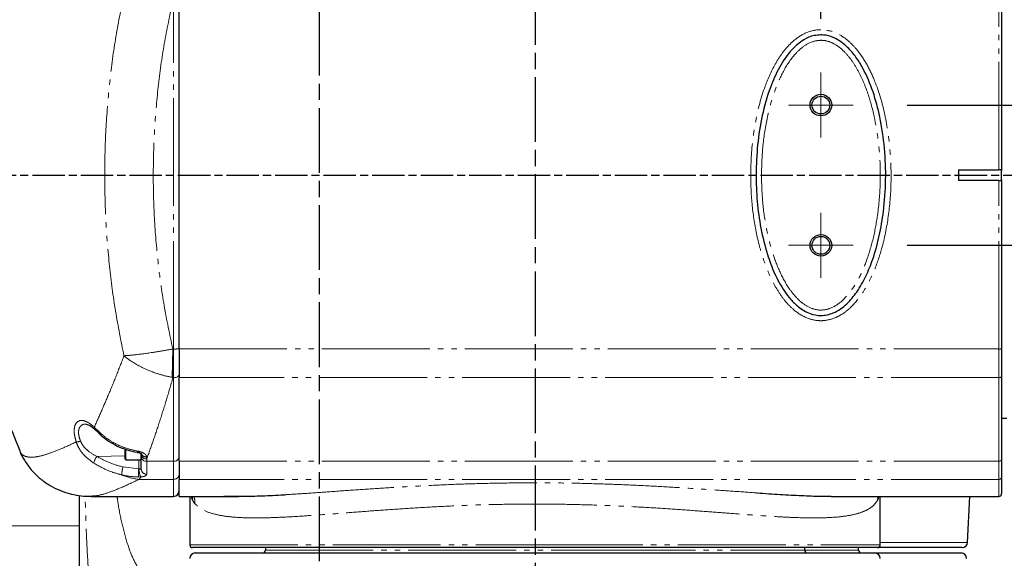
# Model space of a CAD drawing. Header units: millimetres. Extents: x 0 to 7327, y -11399 to -6123.
# Tile 31 of 87: x 2090 to 2273, y -8682 to -8582. Entities that reach past the tile are written whole.
import ezdxf

# ---------------------------------------------------------------- set-up
doc = ezdxf.new("R2010")
doc.units = ezdxf.units.MM
for name, pattern in [('AM_ISO08W050', [18, 12, -1.5, 3, -1.5]), ('AM_ISO08W050x2', [9, 6, -0.75, 1.5, -0.75]), ('PHANTOM', [26.5, 20, -1.5, 1, -1.5, 1, -1.5])]:
    doc.linetypes.add(name, pattern=pattern)
for name, color, linetype, lineweight in [('AM_5', 3, 'Continuous', 25), ('AM_6', 2, 'Continuous', 35), ('AM_7', 4, 'AM_ISO08W050', 25), ('Center', 4, 'AM_ISO08W050', 13), ('LineThick', 7, 'Continuous', 30)]:
    doc.layers.add(name, color=color, linetype=linetype, lineweight=lineweight)
doc.styles.add('HHI_Dims', font='simplex.shx', dxfattribs={"width": 0.8, "bigfont": 'whgtxt.shx'})
doc.dimstyles.new('HHI_Standard$0', dxfattribs={"dimtxt": 3.5, "dimasz": 3.5, "dimexe": 1, "dimexo": 1, "dimgap": 1.5, "dimtad": 1, "dimdec": 0, "dimdsep": 46, "dimtxsty": 'HHI_Dims', "dimcen": 0, "dimclrd": 1, "dimclre": 1, "dimclrt": 1, "dimadec": 3, "dimazin": 2, "dimtp": 0.1, "dimtm": 0.1, "dimtfac": 0.65, "dimtdec": 0, "dimtmove": 0, "dimatfit": 3, "dimldrblk": 'OPEN30', "dimfxl": 1, "dimlwd": -1, "dimlwe": -1, "dimarcsym": 1})

# ---------------------------------------------------------------- blocks, each defined once
blk = doc.blocks.new('*D101')
at = {"layer": 'AM_5', "color": 1, "transparency": 16777216}
for p, q in [((2372.81, -8562.75), (2372.81, -8457.75)), ((2254.97, -8597.75), (2382.81, -8597.75)), ((2372.81, -8610.75), (2372.81, -8597.75)), ((2372.81, -8645.75), (2372.81, -8680.75))]:
    blk.add_line(p, q, dxfattribs=at)
for points in [[(2366.97, -8562.75), (2378.64, -8562.75), (2372.81, -8597.75)], [(2366.97, -8645.75), (2378.64, -8645.75), (2372.81, -8610.75)]]:
    blk.add_solid(points, dxfattribs=at)
at = {"layer": 'Defpoints', "color": 0, "transparency": 16777216}
for p in [(2244.97, -8597.75), (2372.81, -8610.75), (2372.81, -8610.75)]:
    blk.add_point(p, dxfattribs=at)
at = {"layer": 'AM_5', "color": 1, "transparency": 16777216, "insert": (2340.31, -8492.75), "char_height": 35, "attachment_point": 5, "rotation": 90, "style": 'HHI_Dims'}
blk.add_mtext('13', dxfattribs=at)
blk = doc.blocks.new('_Open30')
at = {"color": 0, "linetype": 'ByBlock', "lineweight": -2}
for p, q in [((-1, 0.2679), (0, 0)), ((0, 0), (-1, -0.2679)), ((0, 0), (-1, 0))]:
    blk.add_line(p, q, dxfattribs=at)
blk = doc.blocks.new('*D102')
at = {"layer": 'AM_5', "color": 1, "transparency": 16777216}
for p, q in [((2372.66, -8575.75), (2372.66, -8540.75)), ((2333.03, -8610.75), (2382.66, -8610.75)), ((2372.66, -8610.75), (2372.66, -8623.75)), ((2254.97, -8623.75), (2382.66, -8623.75)), ((2372.66, -8658.75), (2372.66, -8763.75))]:
    blk.add_line(p, q, dxfattribs=at)
for points in [[(2366.83, -8575.75), (2378.5, -8575.75), (2372.66, -8610.75)], [(2366.83, -8658.75), (2378.5, -8658.75), (2372.66, -8623.75)]]:
    blk.add_solid(points, dxfattribs=at)
at = {"layer": 'Defpoints', "color": 0, "transparency": 16777216}
for p in [(2323.03, -8610.75), (2372.66, -8610.75), (2244.97, -8623.75)]:
    blk.add_point(p, dxfattribs=at)
at = {"layer": 'AM_5', "color": 1, "transparency": 16777216, "insert": (2340.16, -8728.75), "char_height": 35, "attachment_point": 5, "rotation": 90, "style": 'HHI_Dims'}
blk.add_mtext('13', dxfattribs=at)
blk = doc.blocks.new('*D103')
at = {"layer": 'AM_5', "color": 1, "transparency": 16777216}
for p, q in [((2185.97, -8456.58), (2185.97, -8396.58)), ((2238.97, -8581.75), (2238.97, -8396.58)), ((2150.97, -8406.58), (2040.63, -8406.58)), ((2238.97, -8406.58), (2185.97, -8406.58)), ((2273.97, -8406.58), (2308.97, -8406.58))]:
    blk.add_line(p, q, dxfattribs=at)
for points in [[(2150.97, -8400.75), (2150.97, -8412.41), (2185.97, -8406.58)], [(2273.97, -8400.75), (2273.97, -8412.41), (2238.97, -8406.58)]]:
    blk.add_solid(points, dxfattribs=at)
at = {"layer": 'Defpoints', "color": 0, "transparency": 16777216}
for p in [(2185.97, -8406.58), (2185.97, -8466.58), (2238.97, -8591.75)]:
    blk.add_point(p, dxfattribs=at)
at = {"layer": 'AM_5', "color": 1, "transparency": 16777216, "insert": (2078.3, -8374.08), "char_height": 35, "attachment_point": 5, "style": 'HHI_Dims'}
blk.add_mtext('53', dxfattribs=at)
blk = doc.blocks.new('A$C0AC31FCD')
at = {"color": 8, "linetype": 'PHANTOM', "lineweight": 18}
for p, q in [((147.9, 85.03), (147.9, 149.44)), ((300.9, 118.23), (300.9, 149.44)), ((300.9, 85.03), (300.9, 116.23)), ((147.61, 79.76), (147.74, 85.03)), ((147.74, 85.03), (147.77, 85.03)), ((147.77, 85.03), (147.9, 85.03)), ((147.77, 85.03), (147.77, 79.73)), ((147.9, 79.73), (147.9, 85.03)), ((148.9, 85.03), (300.9, 85.03)), ((300.9, 79.73), (300.9, 85.03)), ((147.77, 79.73), (147.61, 79.76)), ((147.9, 79.73), (147.77, 79.73)), ((147.9, 64.22), (147.9, 79.73)), ((300.9, 79.73), (148.9, 79.73)), ((300.9, 64.22), (300.9, 79.73)), ((133.18, 70.55), (134.29, 69.48)), ((139.05, 66.4), (139.05, 64.48)), ((133.69, 65.11), (138.9, 65.21)), ((141.42, 62.82), (141.42, 64.48)), ((142.89, 65), (142.9, 64.66)), ((142.9, 64.66), (142.9, 64.22)), ((142.9, 64.22), (147.9, 64.22)), ((142.9, 64.22), (142.9, 61.82)), ((147.9, 60.87), (147.9, 64.22)), ((148.9, 64.22), (300.9, 64.22)), ((300.9, 60.87), (300.9, 64.22)), ((138.54, 63.16), (141.42, 62.82)), ((141.42, 62.82), (141.54, 62.81)), ((141.81, 61.31), (141.42, 61.3)), ((147.9, 60.87), (141.49, 60.87)), ((147.9, 57.72), (147.9, 60.87)), ((300.9, 60.87), (148.9, 60.87)), ((300.9, 57.72), (300.9, 60.87)), ((151.84, 56.36), (151.42, 56.98)), ((278.44, 57.72), (278.38, 56.95)), ((110.29, 52.23), (130.39, 52.23)), ((150.9, 48.73), (214.9, 48.73)), ((164.9, 47.73), (224.65, 47.73)), ((214.9, 48.73), (278.9, 48.73)), ((224.65, 47.73), (264.9, 47.73)), ((264.9, 47.73), (274.9, 47.73)), ((278.9, 49.18), (295.11, 49.18))]:
    blk.add_line(p, q, dxfattribs=at)
at = {"color": 7, "linetype": 'Continuous', "lineweight": 25}
for p, q in [((148.9, 85.03), (148.9, 149.44)), ((301.4, 149.42), (301.4, 118.1)), ((267.88, 143.23), (267.93, 143.23)), ((293.4, 118.23), (300.9, 118.23)), ((293.4, 118.23), (293.4, 116.23)), ((301.4, 116.37), (301.4, 118.1)), ((300.9, 116.23), (293.4, 116.23)), ((301.4, 116.37), (301.4, 85.05)), ((264.4, 92.34), (264.4, 92.46)), ((148.9, 85.03), (148.9, 79.73)), ((301.4, 85.05), (301.4, 80.01)), ((148.9, 64.22), (148.9, 79.73)), ((301.4, 80.01), (301.4, 64.62)), ((301.4, 72.23), (302.4, 72.23)), ((138.9, 64.63), (138.9, 66.47)), ((139.05, 64.48), (141.9, 64.48)), ((141.9, 65.46), (141.9, 65.63)), ((141.9, 65.03), (141.9, 65.46)), ((141.9, 62.76), (141.9, 65.03)), ((148.9, 64.22), (148.9, 60.87)), ((301.4, 64.62), (301.4, 61.36)), ((148.9, 57.72), (148.9, 60.87)), ((301.4, 61.36), (301.4, 58.22)), ((130.39, 57.89), (130.39, 47.43)), ((132.58, 57.72), (147.9, 57.72)), ((148.9, 57.72), (159.93, 57.72)), ((150.9, 57.72), (150.9, 48.73)), ((269.83, 57.72), (300.9, 57.72)), ((278.9, 48.73), (278.9, 57.72)), ((214.9, 48.23), (151.4, 48.23)), ((164.9, 48.23), (164.9, 47.73)), ((278.4, 48.23), (214.9, 48.23)), ((264.9, 47.73), (264.9, 48.23)), ((274.9, 47.73), (274.9, 48.23)), ((294.11, 48.23), (278.4, 48.23)), ((151.9, 47.23), (277.9, 47.23)), ((277.9, 47.23), (293.9, 47.23))]:
    blk.add_line(p, q, dxfattribs=at)
at = {"color": 8, "linetype": 'PHANTOM', "lineweight": 18, "flags": 128}
for points in [[(148.9, 80.3), (148.88, 80.19), (148.82, 80.08), (148.73, 79.98), (148.61, 79.89), (148.46, 79.82), (148.28, 79.77), (148.1, 79.74), (147.9, 79.73)], [(300.9, 79.73), (301, 79.73), (301.09, 79.75), (301.18, 79.77), (301.25, 79.81), (301.32, 79.85), (301.36, 79.9), (301.39, 79.96), (301.4, 80.01)], [(151.37, 57.72), (151.39, 57.57), (151.42, 56.98)]]:
    blk.add_lwpolyline(points, dxfattribs=at)
at = {"color": 7, "linetype": 'Continuous', "lineweight": 25, "flags": 128}
blk.add_lwpolyline([(295.11, 49.18), (295.53, 57.68), (295.53, 57.72)], dxfattribs=at)
at = {"color": 7, "linetype": 'Continuous', "lineweight": 25}
for centre, radius in [((267.9, 130.23), 2), ((267.9, 130.23), 1.65), ((267.9, 104.23), 2), ((267.9, 104.23), 1.65)]:
    blk.add_circle(centre, radius, dxfattribs=at)
at = {"color": 8, "linetype": 'PHANTOM', "lineweight": 18}
for centre, radius, start, end in [((148.15, 90.74), 5.72, 267.4998, 277.5389), ((301.02, 87.88), 2.86, 267.5005, 277.5387), ((133.65, 70.47), 0.475, 169.3737, 225.2528), ((134.57, 69.36), 0.307, 156.0437, 217.5815), ((129.63, 70.86), 3.08, 273.6918, 288.9936), ((141.68, 65.98), 0.402, 164.1808, 198.3188), ((135.12, 63.7), 2.01, 135.466, 175.5484), ((142.81, 65.57), 0.918, 186.8414, 275.5019), ((142.81, 65.13), 0.921, 186.5571, 275.3181), ((142.84, 65.99), 0.995, 203.8522, 272.6047), ((147.99, 65.13), 0.921, 264.6819, 353.4428), ((300.94, 64.68), 0.46, 264.6815, 353.4437), ((141.78, 61.9), 3.48, 158.7206, 183.4704), ((153.32, 62.1), 11.92, 176.5597, 183.8585), ((143.92, 62.47), 2.4, 171.9188, 208.8467), ((142.87, 62.79), 0.967, 182.1114, 271.9665), ((142.53, 71.56), 10.74, 246.8314, 264.459), ((147.91, 61.86), 0.99, 269.3994, 359.3868), ((300.91, 61.36), 0.495, 269.3993, 359.3876), ((147.98, 56.49), 3.86, 358.116, 18.6618)]:
    blk.add_arc(centre, radius, start, end, dxfattribs=at)
at = {"color": 7, "linetype": 'Continuous', "lineweight": 25}
for centre, radius, start, end in [((139.05, 64.63), 0.15, 180, 270), ((147.9, 58.72), 1, 270, 0), ((300.9, 58.22), 0.5, 270, 0), ((151.4, 48.73), 0.5, 180, 270), ((164.4, 47.73), 0.5, 270, 0), ((265.4, 47.73), 0.5, 180, 270), ((275.4, 47.73), 0.5, 180, 270), ((278.4, 48.73), 0.5, 270, 0), ((294.11, 49.23), 1, 270, 356.9924), ((151.9, 46.23), 1, 90, 180), ((277.9, 46.23), 1, 0, 90), ((293.9, 46.23), 1, 0, 90)]:
    blk.add_arc(centre, radius, start, end, dxfattribs=at)
for points, knots in [([(119.41, 168.3), (118.53, 166.2), (116.46, 161.31), (113.92, 153.35), (111.68, 144.52), (110.09, 135.54), (109.12, 126.47), (108.79, 117.36), (109.1, 108.25), (110.05, 99.18), (111.63, 90.2), (113.85, 81.36), (116.41, 73.31), (118.5, 68.34), (119.41, 66.16)], [0, 0, 0, 0, 0.064923, 0.15169, 0.238456, 0.325222, 0.411988, 0.498755, 0.585521, 0.672287, 0.759054, 0.84582, 0.932587, 1, 1, 1, 1]), ([(267.9, 143.23), (268.22, 143.22), (269.15, 143.17), (270.95, 142.52), (272.83, 141.07), (274.45, 139.12), (276.12, 136.4), (277.67, 132.7), (278.98, 127.71), (279.8, 122.24), (280.01, 116.36), (279.62, 110.93), (278.81, 106.01), (277.7, 101.99), (276.3, 98.49), (274.72, 95.68), (272.75, 93.28), (270.48, 91.64), (268, 91.08), (265.7, 91.53), (263.82, 92.67), (262.3, 94.17), (260.75, 96.21), (259.24, 99), (257.8, 102.92), (256.69, 107.39), (256.02, 112.37), (255.83, 117.54), (256.08, 122.87), (256.9, 128.28), (258.28, 133.1), (260.09, 137.26), (262.16, 140.3), (264.44, 142.28), (266.37, 143.13), (267.49, 143.21), (267.9, 143.23)], [0, 0, 0, 0, 0.007754, 0.02269, 0.04544, 0.064779, 0.084164, 0.122947, 0.161826, 0.209426, 0.257189, 0.304821, 0.341599, 0.378349, 0.405868, 0.433329, 0.456461, 0.481001, 0.499966, 0.516578, 0.536656, 0.552481, 0.568342, 0.598764, 0.629263, 0.669864, 0.710612, 0.751285, 0.795628, 0.840065, 0.884277, 0.917249, 0.950025, 0.972902, 0.98993, 1, 1, 1, 1]), ([(301.4, 118.1), (301.4, 118.12), (301.39, 118.17), (301.32, 118.21), (301.21, 118.23), (301.06, 118.23), (300.95, 118.23), (300.9, 118.23)], [0, 0, 0, 0, 0.1904595, 0.404328, 0.6001115, 0.7980443, 1, 1, 1, 1]), ([(300.9, 116.23), (300.96, 116.23), (301.07, 116.23), (301.22, 116.24), (301.33, 116.26), (301.39, 116.3), (301.4, 116.35), (301.4, 116.37)], [0, 0, 0, 0, 0.207825, 0.41596, 0.621796, 0.819238, 1, 1, 1, 1]), ([(131.67, 71.08), (131.68, 71.08), (131.73, 71.09), (132.07, 71.01), (132.63, 70.71), (133.08, 70.33), (133.31, 70.13)], [0, 0, 0, 0, 0.032734, 0.339539, 0.66584, 1, 1, 1, 1]), ([(133.31, 70.13), (133.37, 70.07), (133.68, 69.79), (134.04, 69.44), (134.32, 69.17)], [0, 0, 0, 0, 0.202389, 1, 1, 1, 1]), ([(134.33, 69.17), (134.36, 69.14), (134.8, 68.69), (135.82, 67.94), (137.43, 67), (139.22, 66.31), (140.54, 65.96), (141.24, 65.87), (141.29, 65.86)], [0, 0, 0, 0, 0.017323, 0.253953, 0.494566, 0.736012, 0.979255, 1, 1, 1, 1]), ([(119.34, 66.14), (119.35, 66.14), (119.56, 65.54), (120.24, 64.34), (121.43, 62.64), (122.93, 61.14), (124.58, 59.92), (126.32, 58.98), (128.11, 58.32), (129.89, 57.91), (131.41, 57.73), (132.28, 57.74), (132.61, 57.75)], [0, 0, 0, 0, 0.001563, 0.11262, 0.233066, 0.350289, 0.465055, 0.578436, 0.691967, 0.807463, 0.927262, 1, 1, 1, 1]), ([(141.29, 65.85), (141.34, 65.84), (141.47, 65.82), (141.67, 65.76), (141.83, 65.68), (141.93, 65.62), (141.96, 65.58), (141.96, 65.59), (141.95, 65.59)], [0, 0, 0, 0, 0.133828, 0.395511, 0.602031, 0.769818, 0.956712, 1, 1, 1, 1]), ([(157.2, 57.78), (158.18, 57.75), (160.22, 57.69), (163.8, 57.79), (166.69, 57.91), (168.45, 58.02), (168.79, 58.04)], [0, 0, 0, 0, 0.296443, 0.614332, 0.925543, 1, 1, 1, 1]), ([(256.07, 58.36), (257.51, 58.26), (260.4, 58.07), (264.3, 57.86), (267.46, 57.74), (269.17, 57.74), (269.83, 57.74)], [0, 0, 0, 0, 0.281211, 0.562413, 0.828979, 1, 1, 1, 1]), ([(130.39, 47.43), (130.39, 47.29), (130.39, 46.35), (130.41, 44.42), (130.43, 42.22), (130.47, 40.48), (130.5, 39.28), (130.53, 38.08), (130.57, 36.88), (130.61, 35.68), (130.64, 34.72), (130.67, 34), (130.69, 33.5), (130.72, 32.95), (130.74, 32.36), (130.78, 31.71), (130.82, 30.83), (130.87, 29.85), (130.93, 28.88), (130.97, 28.2), (131, 27.88), (131, 27.77)], [0, 0, 0, 0, 0.021634, 0.153984, 0.294685, 0.354553, 0.414405, 0.474239, 0.534055, 0.593854, 0.653636, 0.676134, 0.701225, 0.728908, 0.759184, 0.792054, 0.827517, 0.893288, 0.943955, 0.97952, 1, 1, 1, 1])]:
    blk.add_open_spline(points, degree=3, knots=knots, dxfattribs=at)
at = {"color": 8, "linetype": 'PHANTOM', "lineweight": 18}
for points, knots in [([(138.69, 83.77), (138.14, 86.51), (137.03, 92), (135.94, 100.38), (135.26, 108.83), (135.05, 117.3), (135.27, 125.71), (135.94, 134.07), (137.02, 142.42), (138.13, 147.94), (138.69, 150.7)], [0, 0, 0, 0, 0.124649, 0.2493, 0.375512, 0.501725, 0.62554, 0.749355, 0.874679, 1, 1, 1, 1]), ([(147.74, 149.44), (147.18, 146.82), (146.07, 141.58), (144.97, 133.58), (144.28, 125.49), (144.05, 117.36), (144.26, 109.25), (144.94, 101.14), (146.04, 93.05), (147.17, 87.7), (147.74, 85.03)], [0, 0, 0, 0, 0.123748, 0.247499, 0.372901, 0.498305, 0.622899, 0.747492, 0.873748, 1, 1, 1, 1]), ([(267.9, 144.2), (268.56, 144.14), (269.98, 144.01), (271.83, 143.07), (273.39, 141.82), (274.97, 140.08), (276.53, 137.71), (278.37, 133.72), (279.92, 128.43), (280.81, 122.05), (281.01, 115.75), (280.52, 109.6), (279.41, 104.13), (277.84, 99.41), (275.99, 95.77), (274.02, 93.22), (272.25, 91.71), (270.57, 90.73), (268.93, 90.28), (267.08, 90.25), (265.04, 90.73), (262.9, 92.14), (261.16, 93.98), (259.44, 96.46), (257.8, 99.81), (256.34, 104.38), (255.32, 109.48), (254.84, 115.05), (254.92, 121.01), (255.65, 127.3), (257.2, 133.18), (259.11, 137.44), (260.88, 140.14), (262.58, 142.04), (264.75, 143.6), (266.7, 144.17), (267.76, 144.19), (267.9, 144.2)], [0, 0, 0, 0, 0.015353, 0.03265, 0.047064, 0.061508, 0.086973, 0.112503, 0.163176, 0.213957, 0.261458, 0.309088, 0.356511, 0.390362, 0.42412, 0.450784, 0.464308, 0.477797, 0.495679, 0.502794, 0.520579, 0.543263, 0.561127, 0.579033, 0.61301, 0.647072, 0.690089, 0.733258, 0.776332, 0.828008, 0.87959, 0.916786, 0.935576, 0.95432, 0.975474, 0.996827, 1, 1, 1, 1]), ([(267.9, 142.23), (267.56, 142.21), (266.46, 142.13), (264.82, 141.3), (262.8, 139.46), (260.95, 136.73), (259.22, 132.73), (257.88, 128.05), (257.07, 122.75), (256.83, 117.54), (257.02, 112.47), (257.67, 107.6), (258.75, 103.24), (260.15, 99.43), (261.58, 96.77), (263.04, 94.85), (264.41, 93.5), (266.04, 92.49), (267.98, 92.11), (270.09, 92.59), (272.09, 94.05), (273.9, 96.27), (275.41, 98.94), (276.75, 102.33), (277.83, 106.23), (278.63, 111.05), (279.01, 116.37), (278.8, 122.14), (278, 127.49), (276.73, 132.35), (275.23, 135.92), (273.65, 138.52), (272.16, 140.32), (270.48, 141.62), (268.94, 142.18), (268.16, 142.22), (267.9, 142.23)], [0, 0, 0, 0, 0.00873, 0.028048, 0.045622, 0.078479, 0.111544, 0.157124, 0.202937, 0.248655, 0.290629, 0.332678, 0.374575, 0.405473, 0.43629, 0.451718, 0.467108, 0.485527, 0.500024, 0.516622, 0.539428, 0.562038, 0.589798, 0.61762, 0.655444, 0.693298, 0.74254, 0.791916, 0.841125, 0.880846, 0.920468, 0.939631, 0.958744, 0.980046, 0.993289, 1, 1, 1, 1]), ([(138.69, 83.77), (138.69, 83.77), (139.17, 83.8), (140.66, 83.93), (143.1, 84.24), (145.7, 84.66), (147.06, 84.9), (147.74, 85.03)], [0, 0, 0, 0, 0.002278, 0.213456, 0.60178, 0.800892, 1, 1, 1, 1]), ([(133.18, 70.55), (133.61, 71.5), (134.47, 73.4), (135.84, 76.6), (137.25, 80.02), (138.21, 82.52), (138.69, 83.77)], [0, 0, 0, 0, 0.247397, 0.494797, 0.747402, 1, 1, 1, 1]), ([(138.69, 83.77), (138.69, 83.76), (139.16, 83.37), (140.62, 82.3), (143.01, 81.09), (145.59, 80.21), (146.93, 79.91), (147.61, 79.76)], [0, 0, 0, 0, 0.002287, 0.213417, 0.601743, 0.800873, 1, 1, 1, 1]), ([(147.77, 79.73), (147.36, 78.32), (146.55, 75.52), (145.31, 71.62), (144.09, 67.94), (143.3, 65.75), (142.9, 64.66)], [0, 0, 0, 0, 0.24687, 0.49374, 0.746871, 1, 1, 1, 1]), ([(129.83, 67.79), (129.71, 68.23), (129.47, 69.1), (129.43, 70.26), (129.66, 71.13), (130.13, 71.67), (130.86, 71.85), (131.9, 71.58), (132.72, 70.92), (133.18, 70.55)], [0, 0, 0, 0, 0.124063, 0.2486, 0.367664, 0.490334, 0.62862, 0.791943, 1, 1, 1, 1]), ([(131.67, 71.08), (131.66, 71.08), (131.37, 71.15), (130.94, 70.99), (130.46, 70.6), (130.24, 69.91), (130.27, 68.98), (130.51, 68.29), (130.64, 67.95)], [0, 0, 0, 0, 0.010904, 0.23557, 0.429824, 0.614331, 0.806122, 1, 1, 1, 1]), ([(134.29, 69.48), (134.75, 69.08), (135.7, 68.26), (137.39, 67.29), (139.26, 66.52), (140.6, 66.23), (141.29, 66.09)], [0, 0, 0, 0, 0.244133, 0.495313, 0.742371, 1, 1, 1, 1]), ([(119.41, 66.16), (119.44, 66.04), (119.58, 65.59), (120.16, 65.18), (121.2, 64.9), (122.66, 65.03), (124.58, 65.56), (126.91, 66.45), (128.86, 67.34), (129.83, 67.79)], [0, 0, 0, 0, 0.052456, 0.201036, 0.349615, 0.510391, 0.671164, 0.835583, 1, 1, 1, 1]), ([(133.12, 63.86), (132.47, 64.33), (131.41, 65.1), (130.33, 66.55), (129.98, 67.42), (129.83, 67.79)], [0, 0, 0, 0, 0.470013, 0.776754, 1, 1, 1, 1]), ([(130.64, 67.95), (130.77, 67.68), (131.1, 67.02), (132.13, 65.97), (133.09, 65.44), (133.69, 65.11)], [0, 0, 0, 0, 0.208822, 0.51023, 1, 1, 1, 1]), ([(141.29, 66.09), (141.39, 66.07), (141.67, 66.01), (142.11, 65.85), (142.53, 65.61), (142.82, 65.31), (142.87, 65.1), (142.89, 65)], [0, 0, 0, 0, 0.127024, 0.351743, 0.572804, 0.788846, 1, 1, 1, 1]), ([(133.69, 65.11), (134.43, 64.7), (135.93, 63.86), (137.66, 63.39), (138.54, 63.16)], [0, 0, 0, 0, 0.491697, 1, 1, 1, 1]), ([(138.31, 61.68), (137.67, 61.86), (135.81, 62.35), (134.18, 63.26), (133.12, 63.86)], [0, 0, 0, 0, 0.34377, 1, 1, 1, 1]), ([(141.54, 62.81), (141.59, 62.8), (141.7, 62.79), (141.81, 62.77), (141.89, 62.76), (141.9, 62.76), (141.9, 62.76)], [0, 0, 0, 0, 0.236135, 0.489877, 0.762561, 1, 1, 1, 1]), ([(141.49, 60.87), (140.42, 60.37), (138.29, 59.36), (135.74, 58.37), (133.81, 57.79), (132.96, 57.78), (132.61, 57.78)], [0, 0, 0, 0, 0.268255, 0.536525, 0.812143, 1, 1, 1, 1]), ([(141.42, 61.3), (140.75, 61.33), (139.7, 61.39), (138.68, 61.61), (138.31, 61.68)], [0, 0, 0, 0, 0.634002, 1, 1, 1, 1]), ([(141.81, 61.31), (141.81, 61.31), (141.71, 61.13), (141.6, 61), (141.49, 60.87)], [0, 0, 0, 0, 0.019563, 1, 1, 1, 1]), ([(142.9, 61.82), (142.89, 61.77), (142.86, 61.65), (142.64, 61.49), (142.28, 61.37), (141.97, 61.33), (141.81, 61.31)], [0, 0, 0, 0, 0.23265, 0.497542, 0.750659, 1, 1, 1, 1]), ([(168.79, 58.04), (169.85, 58.11), (172.33, 58.25), (176.61, 58.56), (181.46, 58.9), (186.49, 59.24), (191.68, 59.55), (197.08, 59.83), (202.63, 60.04), (208.25, 60.18), (213.94, 60.24), (219.69, 60.21), (225.4, 60.09), (230.98, 59.9), (236.45, 59.64), (241.82, 59.33), (246.91, 59), (251.7, 58.66), (254.61, 58.46), (256.07, 58.36)], [0, 0, 0, 0, 0.044875, 0.105572, 0.16627, 0.224927, 0.283585, 0.343832, 0.404079, 0.463658, 0.523237, 0.584502, 0.645768, 0.705199, 0.764631, 0.825719, 0.886807, 0.943404, 1, 1, 1, 1]), ([(134.55, 32.23), (134.46, 32.25), (134.19, 32.3), (133.77, 32.89), (133.31, 34.23), (132.91, 36.14), (132.58, 38.53), (132.29, 41.28), (132.02, 44.83), (131.77, 49.41), (131.59, 53.87), (131.51, 56.91), (131.49, 57.76)], [0, 0, 0, 0, 0.0599098, 0.1761761, 0.2926891, 0.4089084, 0.5063916, 0.6040615, 0.7014873, 0.8262398, 0.9509164, 1, 1, 1, 1]), ([(137.4, 57.72), (137.48, 57.17), (137.79, 55.03), (138.49, 51.83), (139.5, 48.21), (140.77, 45.21), (142.25, 43.11), (143.55, 42.31), (144.32, 42.25), (144.52, 42.23)], [0, 0, 0, 0, 0.049872, 0.190801, 0.356372, 0.525063, 0.72573, 0.930095, 1, 1, 1, 1]), ([(151.42, 56.98), (151.35, 57.1), (151.25, 57.29), (151.2, 57.62), (151.18, 57.72)], [0, 0, 0, 0, 0.680896, 1, 1, 1, 1]), ([(278.38, 56.95), (278.14, 56.61), (277.65, 55.94), (276.44, 55.15), (274.85, 54.53), (272.86, 54.09), (270.54, 53.83), (267.87, 53.71), (264.84, 53.73), (261.47, 53.85), (257.82, 54.07), (253.88, 54.35), (249.65, 54.68), (245.13, 55.02), (240.38, 55.37), (235.38, 55.68), (230.19, 55.95), (224.89, 56.15), (219.56, 56.27), (214.2, 56.31), (208.79, 56.25), (203.45, 56.11), (198.26, 55.89), (193.22, 55.61), (188.28, 55.29), (183.5, 54.94), (178.97, 54.58), (174.66, 54.26), (170.6, 53.98), (166.85, 53.79), (163.48, 53.7), (160.46, 53.75), (157.8, 53.96), (155.34, 54.4), (153.22, 55.13), (152.3, 55.95), (151.84, 56.36)], [0, 0, 0, 0, 0.027389, 0.054778, 0.082993, 0.111208, 0.138566, 0.165925, 0.194059, 0.222195, 0.250098, 0.278001, 0.306649, 0.335297, 0.364392, 0.393487, 0.423426, 0.453364, 0.482444, 0.511524, 0.541475, 0.571426, 0.600151, 0.628876, 0.658416, 0.687955, 0.717065, 0.746175, 0.776131, 0.806087, 0.835125, 0.864162, 0.894135, 0.924107, 0.96179, 1, 1, 1, 1]), ([(278.65, 57.72), (278.64, 57.66), (278.58, 57.29), (278.47, 57.11), (278.38, 56.95)], [0, 0, 0, 0, 0.186197, 1, 1, 1, 1])]:
    blk.add_open_spline(points, degree=3, knots=knots, dxfattribs=at)
blk = doc.blocks.new('A$C453C05D6')
at = {"layer": 'AM_7'}
for p, q in [((197.2, 348.89), (197.2, 0)), ((237.2, 318.62), (237.2, 30.28))]:
    blk.add_line(p, q, dxfattribs=at)
at = {"layer": 'AM_7', "linetype": 'AM_ISO08W050x2'}
blk.add_line((0, 174.45), (796.29, 174.45), dxfattribs=at)
at = {"layer": 'LineThick', "color": 0}
blk.add_blockref('A$C0AC31FCD', (22.3, 57.21), dxfattribs=at)

msp = doc.modelspace()

# ---------------------------------------------------------------- linework, layer by layer
at = {"layer": 'AM_6'}
msp.add_circle((2145.97, -8610.75), 158, dxfattribs=at)
at = {"layer": 'Center'}
for p, q in [((2238.97, -8591.75), (2238.97, -8603.75)), ((2232.97, -8597.75), (2244.97, -8597.75)), ((2238.97, -8617.75), (2238.97, -8629.75)), ((2232.97, -8623.75), (2244.97, -8623.75))]:
    msp.add_line(p, q, dxfattribs=at)

# ---------------------------------------------------------------- block references
at = {"layer": 'LineThick', "color": 0}
msp.add_blockref('A$C453C05D6', (1948.76, -8785.2), dxfattribs=at)

# ---------------------------------------------------------------- dimensions: what is measured, and where the dimension line sits
at = {"layer": 'AM_5'}
dim = msp.add_linear_dim(base=(2185.97, -8406.58), p1=(2238.97, -8591.75), p2=(2185.97, -8466.58), dimstyle='HHI_Standard$0', override={"dimscale": 10, "dimdec": 0}, dxfattribs=at)
dim.commit()
dim.dimension.update_dxf_attribs({"geometry": '*D103', "text_midpoint": (2078.3, -8374.08)})
for base, p1, p2, picture, middle in [((2372.81, -8610.75), (2244.97, -8597.75), (2372.81, -8610.75), '*D101', (2372.81, -8492.75)), ((2372.66, -8610.75), (2244.97, -8623.75), (2323.03, -8610.75), '*D102', (2372.66, -8728.75))]:
    dim = msp.add_linear_dim(base=base, p1=p1, p2=p2, angle=90, dimstyle='HHI_Standard$0', override={"dimscale": 10}, dxfattribs=at)
    dim.commit()
    dim.dimension.update_dxf_attribs({"geometry": picture, "text_midpoint": middle, "dimtype": 160})

doc.saveas('drawing.dxf')
